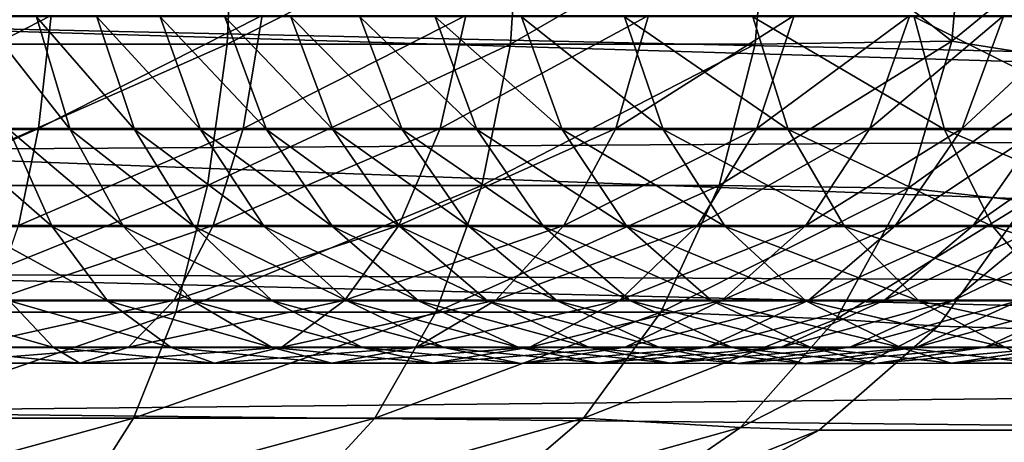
# Model space of a CAD drawing. Extents: x 0 to 500, y -78 to 1006.
# Tile 7 of 256: x 23.18 to 30.55, y -73.09 to -69.93. Entities that reach past the tile are written whole.
import ezdxf

# ---------------------------------------------------------------- set-up
doc = ezdxf.new("R2010")
doc.units = 0
doc.header["$LTSCALE"] = 65.185185
for name, color, linetype in [('243', 7, 'CONTINUOUS'), ('252', 7, 'CONTINUOUS'), ('354', 7, 'CONTINUOUS'), ('366', 7, 'CONTINUOUS'), ('378', 7, 'CONTINUOUS'), ('384', 7, 'CONTINUOUS'), ('388', 7, 'CONTINUOUS')]:
    doc.layers.add(name, color=color, linetype=linetype)

msp = doc.modelspace()

# ---------------------------------------------------------------- linework, layer by layer
at = {"layer": '243', "color": 7, "linetype": 'CONTINUOUS'}
for points in [[(21, -69.9509, -19.8079), (21, -68.8235, -19.966), (44.8557, -68.8673, -19.9623), (21, -69.9509, -19.8079)], [(47.0501, -70.5312, -19.6744), (21, -69.9509, -19.8079), (44.8557, -68.8673, -19.9623), (47.0501, -70.5312, -19.6744)], [(21, -70.9083, -19.5677), (21, -69.9509, -19.8079), (47.3659, -70.7457, -19.6157), (21, -70.9083, -19.5677)], [(47.3659, -70.7457, -19.6157), (21, -69.9509, -19.8079), (47.0501, -70.5312, -19.6744), (47.3659, -70.7457, -19.6157)], [(49.3444, -71.9646, -19.1805), (21, -70.9083, -19.5677), (47.3659, -70.7457, -19.6157), (49.3444, -71.9646, -19.1805)], [(21, -71.8268, -19.2388), (21, -70.9083, -19.5677), (49.3444, -71.9646, -19.1805), (21, -71.8268, -19.2388)], [(21, -72.8621, -18.7384), (21, -71.8268, -19.2388), (50.457, -72.5624, -18.8986), (21, -72.8621, -18.7384)], [(50.457, -72.5624, -18.8986), (21, -71.8268, -19.2388), (49.3444, -71.9646, -19.1805), (50.457, -72.5624, -18.8986)], [(51.7436, -73.182, -18.5526), (21, -72.8621, -18.7384), (50.457, -72.5624, -18.8986), (51.7436, -73.182, -18.5526)], [(21, -73.5557, -18.3147), (21, -72.8621, -18.7384), (51.7436, -73.182, -18.5526), (21, -73.5557, -18.3147)]]:
    msp.add_3dface(points, dxfattribs=at)
at = {"layer": '252', "color": 7, "linetype": 'CONTINUOUS'}
for points in [[(100.604, -16.0061), (3, -14.0407), (100, -76), (100.604, -16.0061)], [(3, -14.0407), (3, -76), (100, -76), (3, -14.0407)]]:
    msp.add_3dface(points, dxfattribs=at)
at = {"layer": '354', "color": 7, "linetype": 'CONTINUOUS'}
for points in [[(31.2137, -68.0338, 20), (56.5826, -73, 20), (21, -17.4037, 20), (31.2137, -68.0338, 20)], [(21, -17.4037, 20), (56.5826, -73, 20), (60.7718, -18.2046, 20), (21, -17.4037, 20)], [(30.0567, -72.2226, 20), (56.5826, -73, 20), (30.7235, -71.2891, 20), (30.0567, -72.2226, 20)], [(29.1652, -73, 20), (56.5826, -73, 20), (30.0567, -72.2226, 20), (29.1652, -73, 20)]]:
    msp.add_3dface(points, dxfattribs=at)
at = {"layer": '366', "color": 7, "linetype": 'CONTINUOUS'}
for points in [[(84, -73, 20), (56.5826, -73, 20), (28.213, -73.5156, 19.9733), (84, -73, 20)], [(84, -73, 20), (28.213, -73.5156, 19.9733), (84, -73.5636, 19.9681), (84, -73, 20)], [(56.5826, -73, 20), (29.1652, -73, 20), (28.213, -73.5156, 19.9733), (56.5826, -73, 20)]]:
    msp.add_3dface(points, dxfattribs=at)
at = {"layer": '378', "color": 7, "linetype": 'CONTINUOUS'}
for points in [[(3, -14.0407), (100.604, -16.0061), (3, -76), (3, -14.0407)], [(3, -76), (100.604, -16.0061), (100, -76), (3, -76)]]:
    msp.add_3dface(points, dxfattribs=at)
at = {"layer": '384', "color": 7, "linetype": 'CONTINUOUS'}
for points in [[(30.1591, -70.0883, 17.8412), (30.2611, -68.9288, 17.7793), (28.7773, -69, 15.8172), (30.1591, -70.0883, 17.8412)], [(31.3115, -69.1432, 20), (30.2611, -68.9288, 17.7793), (30.1591, -70.0883, 17.8412), (31.3115, -69.1432, 20)], [(22.435, -69, 12.2497), (22.4096, -70.1126, 12.3724), (24.7801, -69, 12.9931), (22.435, -69, 12.2497)], [(24.7801, -69, 12.9931), (22.4096, -70.1126, 12.3724), (24.7301, -70.1126, 13.1081), (24.7801, -69, 12.9931)], [(24.7801, -69, 12.9931), (24.7301, -70.1126, 13.1081), (26.9242, -69, 14.1992), (24.7801, -69, 12.9931)], [(26.9242, -69, 14.1992), (24.7301, -70.1126, 13.1081), (26.8519, -70.1126, 14.3016), (26.9242, -69, 14.1992)], [(28.6856, -70.1126, 15.9027), (28.7773, -69, 15.8172), (26.8519, -70.1126, 14.3016), (28.6856, -70.1126, 15.9027)], [(28.7773, -69, 15.8172), (26.9242, -69, 14.1992), (26.8519, -70.1126, 14.3016), (28.7773, -69, 15.8172)], [(28.6856, -70.1126, 15.9027), (30.1591, -70.0883, 17.8412), (28.7773, -69, 15.8172), (28.6856, -70.1126, 15.9027)], [(31.1463, -70.2459, 20), (31.3115, -69.1432, 20), (30.1591, -70.0883, 17.8412), (31.1463, -70.2459, 20)], [(22.4096, -70.1126, 12.3724), (22.3346, -71.1694, 12.7345), (24.7301, -70.1126, 13.1081), (22.4096, -70.1126, 12.3724)], [(24.7301, -70.1126, 13.1081), (22.3346, -71.1694, 12.7345), (24.5828, -71.1694, 13.4473), (24.7301, -70.1126, 13.1081)], [(24.7301, -70.1126, 13.1081), (24.5828, -71.1694, 13.4473), (26.8519, -70.1126, 14.3016), (24.7301, -70.1126, 13.1081)], [(26.8519, -70.1126, 14.3016), (24.5828, -71.1694, 13.4473), (26.6385, -71.1694, 14.6036), (26.8519, -70.1126, 14.3016)], [(28.4151, -71.1694, 16.1548), (28.6856, -70.1126, 15.9027), (26.6385, -71.1694, 14.6036), (28.4151, -71.1694, 16.1548)], [(28.6856, -70.1126, 15.9027), (26.8519, -70.1126, 14.3016), (26.6385, -71.1694, 14.6036), (28.6856, -70.1126, 15.9027)], [(29.8302, -71.1886, 18.0405), (30.1591, -70.0883, 17.8412), (28.4151, -71.1694, 16.1548), (29.8302, -71.1886, 18.0405)], [(28.4151, -71.1694, 16.1548), (30.1591, -70.0883, 17.8412), (28.6856, -70.1126, 15.9027), (28.4151, -71.1694, 16.1548)], [(31.1463, -70.2459, 20), (30.1591, -70.0883, 17.8412), (29.8302, -71.1886, 18.0405), (31.1463, -70.2459, 20)], [(30.7235, -71.2891, 20), (31.1463, -70.2459, 20), (29.8302, -71.1886, 18.0405), (30.7235, -71.2891, 20)], [(22.3346, -71.1694, 12.7345), (22.2137, -72.1174, 13.3178), (24.5828, -71.1694, 13.4473), (22.3346, -71.1694, 12.7345)], [(24.5828, -71.1694, 13.4473), (22.2137, -72.1174, 13.3178), (24.3455, -72.1174, 13.9937), (24.5828, -71.1694, 13.4473)], [(24.5828, -71.1694, 13.4473), (24.3455, -72.1174, 13.9937), (26.6385, -71.1694, 14.6036), (24.5828, -71.1694, 13.4473)], [(26.6385, -71.1694, 14.6036), (24.3455, -72.1174, 13.9937), (26.2948, -72.1174, 15.0901), (26.6385, -71.1694, 14.6036)], [(27.9794, -72.1174, 16.561), (28.4151, -71.1694, 16.1548), (26.2948, -72.1174, 15.0901), (27.9794, -72.1174, 16.561)], [(28.4151, -71.1694, 16.1548), (26.6385, -71.1694, 14.6036), (26.2948, -72.1174, 15.0901), (28.4151, -71.1694, 16.1548)], [(27.9794, -72.1174, 16.561), (29.8302, -71.1886, 18.0405), (28.4151, -71.1694, 16.1548), (27.9794, -72.1174, 16.561)], [(29.2924, -72.17, 18.3665), (29.8302, -71.1886, 18.0405), (27.9794, -72.1174, 16.561), (29.2924, -72.17, 18.3665)], [(30.7235, -71.2891, 20), (29.8302, -71.1886, 18.0405), (29.2924, -72.17, 18.3665), (30.7235, -71.2891, 20)], [(30.0567, -72.2226, 20), (30.7235, -71.2891, 20), (29.2924, -72.17, 18.3665), (30.0567, -72.2226, 20)], [(22.2137, -72.1174, 13.3178), (22.053, -72.9092, 14.093), (24.3455, -72.1174, 13.9937), (22.2137, -72.1174, 13.3178)], [(24.3455, -72.1174, 13.9937), (22.053, -72.9092, 14.093), (24.0302, -72.9092, 14.7199), (24.3455, -72.1174, 13.9937)], [(24.3455, -72.1174, 13.9937), (24.0302, -72.9092, 14.7199), (26.2948, -72.1174, 15.0901), (24.3455, -72.1174, 13.9937)], [(26.2948, -72.1174, 15.0901), (24.0302, -72.9092, 14.7199), (25.8379, -72.9092, 15.7367), (26.2948, -72.1174, 15.0901)], [(27.4003, -72.9092, 17.1009), (27.9794, -72.1174, 16.561), (25.8379, -72.9092, 15.7367), (27.4003, -72.9092, 17.1009)], [(27.9794, -72.1174, 16.561), (26.2948, -72.1174, 15.0901), (25.8379, -72.9092, 15.7367), (27.9794, -72.1174, 16.561)], [(27.4003, -72.9092, 17.1009), (29.2924, -72.17, 18.3665), (27.9794, -72.1174, 16.561), (27.4003, -72.9092, 17.1009)], [(28.575, -72.9791, 18.8015), (29.2924, -72.17, 18.3665), (27.4003, -72.9092, 17.1009), (28.575, -72.9791, 18.8015)], [(30.0567, -72.2226, 20), (29.2924, -72.17, 18.3665), (28.575, -72.9791, 18.8015), (30.0567, -72.2226, 20)], [(29.1652, -73, 20), (30.0567, -72.2226, 20), (28.575, -72.9791, 18.8015), (29.1652, -73, 20)], [(22.053, -72.9092, 14.093), (21.8607, -73.5048, 15.0213), (24.0302, -72.9092, 14.7199), (22.053, -72.9092, 14.093)], [(24.0302, -72.9092, 14.7199), (21.8607, -73.5048, 15.0213), (23.6525, -73.5048, 15.5895), (24.0302, -72.9092, 14.7199)], [(24.0302, -72.9092, 14.7199), (23.6525, -73.5048, 15.5895), (25.8379, -72.9092, 15.7367), (24.0302, -72.9092, 14.7199)], [(25.8379, -72.9092, 15.7367), (23.6525, -73.5048, 15.5895), (25.2909, -73.5048, 16.511), (25.8379, -72.9092, 15.7367)], [(26.7069, -73.5048, 17.7474), (27.4003, -72.9092, 17.1009), (25.2909, -73.5048, 16.511), (26.7069, -73.5048, 17.7474)], [(27.4003, -72.9092, 17.1009), (25.8379, -72.9092, 15.7367), (25.2909, -73.5048, 16.511), (27.4003, -72.9092, 17.1009)], [(26.7069, -73.5048, 17.7474), (28.575, -72.9791, 18.8015), (27.4003, -72.9092, 17.1009), (26.7069, -73.5048, 17.7474)], [(27.7169, -73.5719, 19.3217), (28.575, -72.9791, 18.8015), (26.7069, -73.5048, 17.7474), (27.7169, -73.5719, 19.3217)], [(29.1652, -73, 20), (28.575, -72.9791, 18.8015), (27.7169, -73.5719, 19.3217), (29.1652, -73, 20)], [(28.213, -73.5156, 19.9733), (29.1652, -73, 20), (27.7169, -73.5719, 19.3217), (28.213, -73.5156, 19.9733)]]:
    msp.add_3dface(points, dxfattribs=at)
at = {"layer": '388', "color": 7, "linetype": 'CONTINUOUS'}
for points in [[(23.3185, -70.7429, 13.4795), (21.7631, -70.7429, 13.1442), (23.4119, -69.897, 13.1444), (23.3185, -70.7429, 13.4795)], [(23.4119, -69.897, 13.1444), (21.7631, -70.7429, 13.1442), (21.8175, -69.897, 12.8006), (23.4119, -69.897, 13.1444)], [(24.8515, -70.7429, 14.0245), (23.3185, -70.7429, 13.4795), (24.9921, -69.897, 13.7063), (24.8515, -70.7429, 14.0245)], [(24.9921, -69.897, 13.7063), (23.3185, -70.7429, 13.4795), (23.4119, -69.897, 13.1444), (24.9921, -69.897, 13.7063)], [(26.3256, -70.7428, 14.8329), (24.8515, -70.7429, 14.0245), (26.5195, -69.897, 14.5441), (26.3256, -70.7428, 14.8329)], [(26.5195, -69.897, 14.5441), (24.8515, -70.7429, 14.0245), (24.9921, -69.897, 13.7063), (26.5195, -69.897, 14.5441)], [(27.6414, -70.7429, 15.9106), (26.3256, -70.7428, 14.8329), (27.8857, -69.897, 15.6628), (27.6414, -70.7429, 15.9106)], [(27.8857, -69.897, 15.6628), (26.3256, -70.7428, 14.8329), (26.5195, -69.897, 14.5441), (27.8857, -69.897, 15.6628)], [(28.698, -70.7429, 17.1286), (27.6414, -70.7429, 15.9106), (28.9767, -69.897, 16.9203), (28.698, -70.7429, 17.1286)], [(28.9767, -69.897, 16.9203), (27.6414, -70.7429, 15.9106), (27.8857, -69.897, 15.6628), (28.9767, -69.897, 16.9203)], [(29.5431, -70.7429, 18.4085), (28.698, -70.7429, 17.1286), (29.8432, -69.897, 18.2324), (29.5431, -70.7429, 18.4085)], [(29.8432, -69.897, 18.2324), (28.698, -70.7429, 17.1286), (28.9767, -69.897, 16.9203), (29.8432, -69.897, 18.2324)], [(30.2362, -70.7429, 19.7067), (29.5431, -70.7429, 18.4085), (30.5487, -69.897, 19.5538), (30.2362, -70.7429, 19.7067)], [(30.5487, -69.897, 19.5538), (29.5431, -70.7429, 18.4085), (29.8432, -69.897, 18.2324), (30.5487, -69.897, 19.5538)], [(30.8276, -70.7429, 20.9952), (30.2362, -70.7429, 19.7067), (31.1467, -69.897, 20.8565), (30.8276, -70.7429, 20.9952)], [(31.1467, -69.897, 20.8565), (30.2362, -70.7429, 19.7067), (30.5487, -69.897, 19.5538), (31.1467, -69.897, 20.8565)], [(23.3031, -69.9059, 20.6546), (22.8908, -69.9059, 20.2622), (23.555, -70.7508, 20.4111), (23.3031, -69.9059, 20.6546)], [(23.555, -70.7508, 20.4111), (22.8908, -69.9059, 20.2622), (23.0964, -70.7508, 19.9786), (23.555, -70.7508, 20.4111)], [(23.7554, -69.9059, 21.2484), (23.3031, -69.9059, 20.6546), (24.0372, -70.7508, 21.04), (23.7554, -69.9059, 21.2484)], [(24.0372, -70.7508, 21.04), (23.3031, -69.9059, 20.6546), (23.555, -70.7508, 20.4111), (24.0372, -70.7508, 21.04)], [(24.2304, -69.9059, 22.0513), (23.7554, -69.9059, 21.2484), (24.5304, -70.7509, 21.8697), (24.2304, -69.9059, 22.0513)], [(24.5304, -70.7509, 21.8697), (23.7554, -69.9059, 21.2484), (24.0372, -70.7508, 21.04), (24.5304, -70.7509, 21.8697)], [(24.7148, -69.9059, 23.0386), (24.2304, -69.9059, 22.0513), (25.025, -70.7508, 22.8751), (24.7148, -69.9059, 23.0386)], [(25.025, -70.7508, 22.8751), (24.2304, -69.9059, 22.0513), (24.5304, -70.7509, 21.8697), (25.025, -70.7508, 22.8751)], [(25.2083, -69.9059, 24.1744), (24.7148, -69.9059, 23.0386), (25.5234, -70.7508, 24.0205), (25.2083, -69.9059, 24.1744)], [(25.5234, -70.7508, 24.0205), (24.7148, -69.9059, 23.0386), (25.025, -70.7508, 22.8751), (25.5234, -70.7508, 24.0205)], [(25.7248, -69.9059, 25.4216), (25.2083, -69.9059, 24.1744), (26.0406, -70.7508, 25.2692), (25.7248, -69.9059, 25.4216)], [(26.0406, -70.7508, 25.2692), (25.2083, -69.9059, 24.1744), (25.5234, -70.7508, 24.0205), (26.0406, -70.7508, 25.2692)], [(26.2884, -69.906, 26.7465), (25.7248, -69.9059, 25.4216), (26.601, -70.751, 26.5876), (26.2884, -69.906, 26.7465)], [(26.601, -70.751, 26.5876), (25.7248, -69.9059, 25.4216), (26.0406, -70.7508, 25.2692), (26.601, -70.751, 26.5876)], [(26.9345, -69.9059, 28.1193), (26.2884, -69.906, 26.7465), (27.239, -70.7508, 27.9456), (26.9345, -69.9059, 28.1193)], [(27.239, -70.7508, 27.9456), (26.2884, -69.906, 26.7465), (26.601, -70.751, 26.5876), (27.239, -70.7508, 27.9456)], [(27.7079, -69.9059, 29.5112), (26.9345, -69.9059, 28.1193), (27.9975, -70.7508, 29.3137), (27.7079, -69.9059, 29.5112)], [(27.9975, -70.7508, 29.3137), (26.9345, -69.9059, 28.1193), (27.239, -70.7508, 27.9456), (27.9975, -70.7508, 29.3137)], [(28.6671, -69.9059, 30.8865), (27.7079, -69.9059, 29.5112), (28.9317, -70.7508, 30.6568), (28.6671, -69.9059, 30.8865)], [(28.9317, -70.7508, 30.6568), (27.7079, -69.9059, 29.5112), (27.9975, -70.7508, 29.3137), (28.9317, -70.7508, 30.6568)], [(29.8766, -69.9059, 32.1879), (28.6671, -69.9059, 30.8865), (30.1026, -70.7508, 31.9202), (29.8766, -69.9059, 32.1879)], [(30.1026, -70.7508, 31.9202), (28.6671, -69.9059, 30.8865), (28.9317, -70.7508, 30.6568), (30.1026, -70.7508, 31.9202)], [(31.3845, -69.9058, 33.3225), (29.8766, -69.9059, 32.1879), (31.5564, -70.7508, 33.0172), (31.3845, -69.9058, 33.3225)], [(31.5564, -70.7508, 33.0172), (29.8766, -69.9059, 32.1879), (30.1026, -70.7508, 31.9202), (31.5564, -70.7508, 33.0172)], [(23.1694, -71.4697, 14.0143), (21.6763, -71.4697, 13.6925), (23.3185, -70.7429, 13.4795), (23.1694, -71.4697, 14.0143)], [(23.3185, -70.7429, 13.4795), (21.6763, -71.4697, 13.6925), (21.7631, -70.7429, 13.1442), (23.3185, -70.7429, 13.4795)], [(23.0964, -70.7508, 19.9786), (22.584, -70.7508, 19.6596), (23.4198, -71.4762, 19.5246), (23.0964, -70.7508, 19.9786)], [(23.4198, -71.4762, 19.5246), (22.584, -70.7508, 19.6596), (22.8109, -71.4762, 19.1503), (23.4198, -71.4762, 19.5246)], [(23.555, -70.7508, 20.4111), (23.0964, -70.7508, 19.9786), (23.9539, -71.4762, 20.0216), (23.555, -70.7508, 20.4111)], [(23.9539, -71.4762, 20.0216), (23.0964, -70.7508, 19.9786), (23.4198, -71.4762, 19.5246), (23.9539, -71.4762, 20.0216)], [(24.6272, -71.4697, 14.5324), (23.1694, -71.4697, 14.0143), (24.8515, -70.7429, 14.0245), (24.6272, -71.4697, 14.5324)], [(24.8515, -70.7429, 14.0245), (23.1694, -71.4697, 14.0143), (23.3185, -70.7429, 13.4795), (24.8515, -70.7429, 14.0245)], [(24.0372, -70.7508, 21.04), (23.555, -70.7508, 20.4111), (24.4849, -71.4762, 20.7075), (24.0372, -70.7508, 21.04)], [(24.4849, -71.4762, 20.7075), (23.555, -70.7508, 20.4111), (23.9539, -71.4762, 20.0216), (24.4849, -71.4762, 20.7075)], [(24.5304, -70.7509, 21.8697), (24.0372, -70.7508, 21.04), (25.0077, -71.4763, 21.5811), (24.5304, -70.7509, 21.8697)], [(25.0077, -71.4763, 21.5811), (24.0372, -70.7508, 21.04), (24.4849, -71.4762, 20.7075), (25.0077, -71.4763, 21.5811)], [(25.025, -70.7508, 22.8751), (24.5304, -70.7509, 21.8697), (25.519, -71.4762, 22.6161), (25.025, -70.7508, 22.8751)], [(25.519, -71.4762, 22.6161), (24.5304, -70.7509, 21.8697), (25.0077, -71.4763, 21.5811), (25.519, -71.4762, 22.6161)], [(26.0161, -71.4697, 15.2938), (24.6272, -71.4697, 14.5324), (26.3256, -70.7428, 14.8329), (26.0161, -71.4697, 15.2938)], [(26.3256, -70.7428, 14.8329), (24.6272, -71.4697, 14.5324), (24.8515, -70.7429, 14.0245), (26.3256, -70.7428, 14.8329)], [(25.5234, -70.7508, 24.0205), (25.025, -70.7508, 22.8751), (26.0255, -71.4762, 23.7775), (25.5234, -70.7508, 24.0205)], [(26.0255, -71.4762, 23.7775), (25.025, -70.7508, 22.8751), (25.519, -71.4762, 22.6161), (26.0255, -71.4762, 23.7775)], [(26.0406, -70.7508, 25.2692), (25.5234, -70.7508, 24.0205), (26.5441, -71.4762, 25.0292), (26.0406, -70.7508, 25.2692)], [(26.5441, -71.4762, 25.0292), (25.5234, -70.7508, 24.0205), (26.0255, -71.4762, 23.7775), (26.5441, -71.4762, 25.0292)], [(27.6414, -70.7429, 15.9106), (26.0161, -71.4697, 15.2938), (26.3256, -70.7428, 14.8329), (27.6414, -70.7429, 15.9106)], [(27.2517, -71.4697, 16.306), (26.0161, -71.4697, 15.2938), (27.6414, -70.7429, 15.9106), (27.2517, -71.4697, 16.306)], [(26.601, -70.751, 26.5876), (26.0406, -70.7508, 25.2692), (27.0996, -71.4765, 26.3375), (26.601, -70.751, 26.5876)], [(27.0996, -71.4765, 26.3375), (26.0406, -70.7508, 25.2692), (26.5441, -71.4762, 25.0292), (27.0996, -71.4765, 26.3375)], [(27.239, -70.7508, 27.9456), (26.601, -70.751, 26.5876), (27.7248, -71.4762, 27.6719), (27.239, -70.7508, 27.9456)], [(27.7248, -71.4762, 27.6719), (26.601, -70.751, 26.5876), (27.0996, -71.4765, 26.3375), (27.7248, -71.4762, 27.6719)], [(27.9975, -70.7508, 29.3137), (27.239, -70.7508, 27.9456), (28.46, -71.4762, 29.0023), (27.9975, -70.7508, 29.3137)], [(28.46, -71.4762, 29.0023), (27.239, -70.7508, 27.9456), (27.7248, -71.4762, 27.6719), (28.46, -71.4762, 29.0023)], [(28.2533, -71.4697, 17.4609), (27.2517, -71.4697, 16.306), (28.698, -70.7429, 17.1286), (28.2533, -71.4697, 17.4609)], [(28.698, -70.7429, 17.1286), (27.2517, -71.4697, 16.306), (27.6414, -70.7429, 15.9106), (28.698, -70.7429, 17.1286)], [(28.9317, -70.7508, 30.6568), (27.9975, -70.7508, 29.3137), (29.355, -71.4762, 30.294), (28.9317, -70.7508, 30.6568)], [(29.355, -71.4762, 30.294), (27.9975, -70.7508, 29.3137), (28.46, -71.4762, 29.0023), (29.355, -71.4762, 30.294)], [(29.0643, -71.4698, 18.6895), (28.2533, -71.4697, 17.4609), (29.5431, -70.7429, 18.4085), (29.0643, -71.4698, 18.6895)], [(29.5431, -70.7429, 18.4085), (28.2533, -71.4697, 17.4609), (28.698, -70.7429, 17.1286), (29.5431, -70.7429, 18.4085)], [(30.1026, -70.7508, 31.9202), (28.9317, -70.7508, 30.6568), (30.4648, -71.4762, 31.4965), (30.1026, -70.7508, 31.9202)], [(30.4648, -71.4762, 31.4965), (28.9317, -70.7508, 30.6568), (29.355, -71.4762, 30.294), (30.4648, -71.4762, 31.4965)], [(29.7375, -71.4697, 19.9507), (29.0643, -71.4698, 18.6895), (30.2362, -70.7429, 19.7067), (29.7375, -71.4697, 19.9507)], [(30.2362, -70.7429, 19.7067), (29.0643, -71.4698, 18.6895), (29.5431, -70.7429, 18.4085), (30.2362, -70.7429, 19.7067)], [(30.3185, -71.4697, 21.2165), (29.7375, -71.4697, 19.9507), (30.8276, -70.7429, 20.9952), (30.3185, -71.4697, 21.2165)], [(30.8276, -70.7429, 20.9952), (29.7375, -71.4697, 19.9507), (30.2362, -70.7429, 19.7067), (30.8276, -70.7429, 20.9952)], [(31.5564, -70.7508, 33.0172), (30.1026, -70.7508, 31.9202), (31.8325, -71.4761, 32.5331), (31.5564, -70.7508, 33.0172)], [(31.8325, -71.4761, 32.5331), (30.1026, -70.7508, 31.9202), (30.4648, -71.4762, 31.4965), (31.8325, -71.4761, 32.5331)], [(30.8435, -71.4698, 22.4621), (30.3185, -71.4697, 21.2165), (31.3566, -70.7429, 22.2501), (30.8435, -71.4698, 22.4621)], [(31.3566, -70.7429, 22.2501), (30.3185, -71.4697, 21.2165), (30.8276, -70.7429, 20.9952), (31.3566, -70.7429, 22.2501)], [(23.4198, -71.4762, 19.5246), (22.8109, -71.4762, 19.1503), (23.8351, -72.0325, 18.9284), (23.4198, -71.4762, 19.5246)], [(23.8351, -72.0325, 18.9284), (22.8109, -71.4762, 19.1503), (23.1008, -72.0325, 18.4838), (23.8351, -72.0325, 18.9284)], [(24.3345, -72.0279, 15.1951), (22.9749, -72.0279, 14.7122), (24.6272, -71.4697, 14.5324), (24.3345, -72.0279, 15.1951)], [(24.6272, -71.4697, 14.5324), (22.9749, -72.0279, 14.7122), (23.1694, -71.4697, 14.0143), (24.6272, -71.4697, 14.5324)], [(23.9539, -71.4762, 20.0216), (23.4198, -71.4762, 19.5246), (24.4704, -72.0325, 19.5106), (23.9539, -71.4762, 20.0216)], [(24.4704, -72.0325, 19.5106), (23.4198, -71.4762, 19.5246), (23.8351, -72.0325, 18.9284), (24.4704, -72.0325, 19.5106)], [(24.4849, -71.4762, 20.7075), (23.9539, -71.4762, 20.0216), (25.0672, -72.0325, 20.2728), (24.4849, -71.4762, 20.7075)], [(25.0672, -72.0325, 20.2728), (23.9539, -71.4762, 20.0216), (24.4704, -72.0325, 19.5106), (25.0672, -72.0325, 20.2728)], [(25.6121, -72.0279, 15.8952), (24.3345, -72.0279, 15.1951), (26.0161, -71.4697, 15.2938), (25.6121, -72.0279, 15.8952)], [(26.0161, -71.4697, 15.2938), (24.3345, -72.0279, 15.1951), (24.6272, -71.4697, 14.5324), (26.0161, -71.4697, 15.2938)], [(25.0077, -71.4763, 21.5811), (24.4849, -71.4762, 20.7075), (25.6298, -72.0326, 21.2052), (25.0077, -71.4763, 21.5811)], [(25.6298, -72.0326, 21.2052), (24.4849, -71.4762, 20.7075), (25.0672, -72.0325, 20.2728), (25.6298, -72.0326, 21.2052)], [(25.519, -71.4762, 22.6161), (25.0077, -71.4763, 21.5811), (26.1637, -72.0325, 22.2803), (25.519, -71.4762, 22.6161)], [(26.1637, -72.0325, 22.2803), (25.0077, -71.4763, 21.5811), (25.6298, -72.0326, 21.2052), (26.1637, -72.0325, 22.2803)], [(26.0255, -71.4762, 23.7775), (25.519, -71.4762, 22.6161), (26.6811, -72.0325, 23.4636), (26.0255, -71.4762, 23.7775)], [(26.6811, -72.0325, 23.4636), (25.519, -71.4762, 22.6161), (26.1637, -72.0325, 22.2803), (26.6811, -72.0325, 23.4636)], [(26.7431, -72.0279, 16.8219), (25.6121, -72.0279, 15.8952), (27.2517, -71.4697, 16.306), (26.7431, -72.0279, 16.8219)], [(27.2517, -71.4697, 16.306), (25.6121, -72.0279, 15.8952), (26.0161, -71.4697, 15.2938), (27.2517, -71.4697, 16.306)], [(26.5441, -71.4762, 25.0292), (26.0255, -71.4762, 23.7775), (27.2018, -72.0325, 24.7199), (26.5441, -71.4762, 25.0292)], [(27.2018, -72.0325, 24.7199), (26.0255, -71.4762, 23.7775), (26.6811, -72.0325, 23.4636), (27.2018, -72.0325, 24.7199)], [(27.0996, -71.4765, 26.3375), (26.5441, -71.4762, 25.0292), (27.7512, -72.0328, 26.0157), (27.0996, -71.4765, 26.3375)], [(27.7512, -72.0328, 26.0157), (26.5441, -71.4762, 25.0292), (27.2018, -72.0325, 24.7199), (27.7512, -72.0328, 26.0157)], [(27.673, -72.0279, 17.8947), (26.7431, -72.0279, 16.8219), (28.2533, -71.4697, 17.4609), (27.673, -72.0279, 17.8947)], [(28.2533, -71.4697, 17.4609), (26.7431, -72.0279, 16.8219), (27.2517, -71.4697, 16.306), (28.2533, -71.4697, 17.4609)], [(27.7248, -71.4762, 27.6719), (27.0996, -71.4765, 26.3375), (28.3603, -72.0325, 27.3197), (27.7248, -71.4762, 27.6719)], [(28.3603, -72.0325, 27.3197), (27.0996, -71.4765, 26.3375), (27.7512, -72.0328, 26.0157), (28.3603, -72.0325, 27.3197)], [(29.0643, -71.4698, 18.6895), (27.673, -72.0279, 17.8947), (28.2533, -71.4697, 17.4609), (29.0643, -71.4698, 18.6895)], [(28.4395, -72.028, 19.0562), (27.673, -72.0279, 17.8947), (29.0643, -71.4698, 18.6895), (28.4395, -72.028, 19.0562)], [(28.46, -71.4762, 29.0023), (27.7248, -71.4762, 27.6719), (29.0655, -72.0325, 28.601), (28.46, -71.4762, 29.0023)], [(29.0655, -72.0325, 28.601), (27.7248, -71.4762, 27.6719), (28.3603, -72.0325, 27.3197), (29.0655, -72.0325, 28.601)], [(29.0868, -72.0279, 20.2692), (28.4395, -72.028, 19.0562), (29.7375, -71.4697, 19.9507), (29.0868, -72.0279, 20.2692)], [(29.7375, -71.4697, 19.9507), (28.4395, -72.028, 19.0562), (29.0643, -71.4698, 18.6895), (29.7375, -71.4697, 19.9507)], [(29.355, -71.4762, 30.294), (28.46, -71.4762, 29.0023), (29.9101, -72.0325, 29.8255), (29.355, -71.4762, 30.294)], [(29.9101, -72.0325, 29.8255), (28.46, -71.4762, 29.0023), (29.0655, -72.0325, 28.601), (29.9101, -72.0325, 29.8255)], [(29.654, -72.0279, 21.5053), (29.0868, -72.0279, 20.2692), (30.3185, -71.4697, 21.2165), (29.654, -72.0279, 21.5053)], [(30.3185, -71.4697, 21.2165), (29.0868, -72.0279, 20.2692), (29.7375, -71.4697, 19.9507), (30.3185, -71.4697, 21.2165)], [(30.4648, -71.4762, 31.4965), (29.355, -71.4762, 30.294), (30.9409, -72.0325, 30.9481), (30.4648, -71.4762, 31.4965)], [(30.9409, -72.0325, 30.9481), (29.355, -71.4762, 30.294), (29.9101, -72.0325, 29.8255), (30.9409, -72.0325, 30.9481)], [(30.8435, -71.4698, 22.4621), (29.654, -72.0279, 21.5053), (30.3185, -71.4697, 21.2165), (30.8435, -71.4698, 22.4621)], [(30.1739, -72.028, 22.7388), (29.654, -72.0279, 21.5053), (30.8435, -71.4698, 22.4621), (30.1739, -72.028, 22.7388)], [(30.6733, -72.028, 23.9426), (30.1739, -72.028, 22.7388), (31.341, -71.4698, 23.6613), (30.6733, -72.028, 23.9426)], [(31.341, -71.4698, 23.6613), (30.1739, -72.028, 22.7388), (30.8435, -71.4698, 22.4621), (31.341, -71.4698, 23.6613)], [(31.8325, -71.4761, 32.5331), (30.4648, -71.4762, 31.4965), (32.1968, -72.0324, 31.9049), (31.8325, -71.4761, 32.5331)], [(32.1968, -72.0324, 31.9049), (30.4648, -71.4762, 31.4965), (30.9409, -72.0325, 30.9481), (32.1968, -72.0324, 31.9049)], [(23.1008, -72.0325, 18.4838), (22.2088, -72.0325, 18.1376), (23.4312, -72.3817, 17.7047), (23.1008, -72.0325, 18.4838)], [(23.4312, -72.3817, 17.7047), (22.2088, -72.0325, 18.1376), (22.4075, -72.3817, 17.3146), (23.4312, -72.3817, 17.7047)], [(23.9934, -72.3793, 15.9675), (22.7482, -72.3793, 15.5255), (24.3345, -72.0279, 15.1951), (23.9934, -72.3793, 15.9675)], [(24.3345, -72.0279, 15.1951), (22.7482, -72.3793, 15.5255), (22.9749, -72.0279, 14.7122), (24.3345, -72.0279, 15.1951)], [(23.8351, -72.0325, 18.9284), (23.1008, -72.0325, 18.4838), (24.3109, -72.3817, 18.2288), (23.8351, -72.0325, 18.9284)], [(24.3109, -72.3817, 18.2288), (23.1008, -72.0325, 18.4838), (23.4312, -72.3817, 17.7047), (24.3109, -72.3817, 18.2288)], [(24.4704, -72.0325, 19.5106), (23.8351, -72.0325, 18.9284), (25.0677, -72.3817, 18.9114), (24.4704, -72.0325, 19.5106)], [(25.0677, -72.3817, 18.9114), (23.8351, -72.0325, 18.9284), (24.3109, -72.3817, 18.2288), (25.0677, -72.3817, 18.9114)], [(25.1414, -72.3793, 16.5962), (23.9934, -72.3793, 15.9675), (25.6121, -72.0279, 15.8952), (25.1414, -72.3793, 16.5962)], [(25.6121, -72.0279, 15.8952), (23.9934, -72.3793, 15.9675), (24.3345, -72.0279, 15.1951), (25.6121, -72.0279, 15.8952)], [(25.0672, -72.0325, 20.2728), (24.4704, -72.0325, 19.5106), (25.7436, -72.3817, 19.7645), (25.0672, -72.0325, 20.2728)], [(25.7436, -72.3817, 19.7645), (24.4704, -72.0325, 19.5106), (25.0677, -72.3817, 18.9114), (25.7436, -72.3817, 19.7645)], [(25.6298, -72.0326, 21.2052), (25.0672, -72.0325, 20.2728), (26.3542, -72.3819, 20.7678), (25.6298, -72.0326, 21.2052)], [(26.3542, -72.3819, 20.7678), (25.0672, -72.0325, 20.2728), (25.7436, -72.3817, 19.7645), (26.3542, -72.3819, 20.7678)], [(26.1503, -72.3793, 17.4233), (25.1414, -72.3793, 16.5962), (26.7431, -72.0279, 16.8219), (26.1503, -72.3793, 17.4233)], [(26.7431, -72.0279, 16.8219), (25.1414, -72.3793, 16.5962), (25.6121, -72.0279, 15.8952), (26.7431, -72.0279, 16.8219)], [(26.1637, -72.0325, 22.2803), (25.6298, -72.0326, 21.2052), (26.9151, -72.3817, 21.8913), (26.1637, -72.0325, 22.2803)], [(26.9151, -72.3817, 21.8913), (25.6298, -72.0326, 21.2052), (26.3542, -72.3819, 20.7678), (26.9151, -72.3817, 21.8913)], [(26.9967, -72.3793, 18.4002), (26.1503, -72.3793, 17.4233), (27.673, -72.0279, 17.8947), (26.9967, -72.3793, 18.4002)], [(27.673, -72.0279, 17.8947), (26.1503, -72.3793, 17.4233), (26.7431, -72.0279, 16.8219), (27.673, -72.0279, 17.8947)], [(26.6811, -72.0325, 23.4636), (26.1637, -72.0325, 22.2803), (27.4458, -72.3817, 23.1014), (26.6811, -72.0325, 23.4636)], [(27.4458, -72.3817, 23.1014), (26.1637, -72.0325, 22.2803), (26.9151, -72.3817, 21.8913), (27.4458, -72.3817, 23.1014)], [(27.2018, -72.0325, 24.7199), (26.6811, -72.0325, 23.4636), (27.9693, -72.3817, 24.364), (27.2018, -72.0325, 24.7199)], [(27.9693, -72.3817, 24.364), (26.6811, -72.0325, 23.4636), (27.4458, -72.3817, 23.1014), (27.9693, -72.3817, 24.364)], [(28.4395, -72.028, 19.0562), (26.9967, -72.3793, 18.4002), (27.673, -72.0279, 17.8947), (28.4395, -72.028, 19.0562)], [(27.7112, -72.3794, 19.4836), (26.9967, -72.3793, 18.4002), (28.4395, -72.028, 19.0562), (27.7112, -72.3794, 19.4836)], [(27.7512, -72.0328, 26.0157), (27.2018, -72.0325, 24.7199), (28.512, -72.3821, 25.6459), (27.7512, -72.0328, 26.0157)], [(28.512, -72.3821, 25.6459), (27.2018, -72.0325, 24.7199), (27.9693, -72.3817, 24.364), (28.512, -72.3821, 25.6459)], [(28.3283, -72.3793, 20.6403), (27.7112, -72.3794, 19.4836), (29.0868, -72.0279, 20.2692), (28.3283, -72.3793, 20.6403)], [(29.0868, -72.0279, 20.2692), (27.7112, -72.3794, 19.4836), (28.4395, -72.028, 19.0562), (29.0868, -72.0279, 20.2692)], [(28.3603, -72.0325, 27.3197), (27.7512, -72.0328, 26.0157), (29.103, -72.3817, 26.9148), (28.3603, -72.0325, 27.3197)], [(29.103, -72.3817, 26.9148), (27.7512, -72.0328, 26.0157), (28.512, -72.3821, 25.6459), (29.103, -72.3817, 26.9148)], [(28.8797, -72.3793, 21.8419), (28.3283, -72.3793, 20.6403), (29.654, -72.0279, 21.5053), (28.8797, -72.3793, 21.8419)], [(29.654, -72.0279, 21.5053), (28.3283, -72.3793, 20.6403), (29.0868, -72.0279, 20.2692), (29.654, -72.0279, 21.5053)], [(29.0655, -72.0325, 28.601), (28.3603, -72.0325, 27.3197), (29.774, -72.3817, 28.1391), (29.0655, -72.0325, 28.601)], [(29.774, -72.3817, 28.1391), (28.3603, -72.0325, 27.3197), (29.103, -72.3817, 26.9148), (29.774, -72.3817, 28.1391)], [(30.1739, -72.028, 22.7388), (28.8797, -72.3793, 21.8419), (29.654, -72.0279, 21.5053), (30.1739, -72.028, 22.7388)], [(29.3935, -72.3794, 23.0612), (28.8797, -72.3793, 21.8419), (30.1739, -72.028, 22.7388), (29.3935, -72.3794, 23.0612)], [(29.9101, -72.0325, 29.8255), (29.0655, -72.0325, 28.601), (30.5606, -72.3817, 29.2852), (29.9101, -72.0325, 29.8255)], [(30.5606, -72.3817, 29.2852), (29.0655, -72.0325, 28.601), (29.774, -72.3817, 28.1391), (30.5606, -72.3817, 29.2852)], [(29.8952, -72.3794, 24.2706), (29.3935, -72.3794, 23.0612), (30.6733, -72.028, 23.9426), (29.8952, -72.3794, 24.2706)], [(30.6733, -72.028, 23.9426), (29.3935, -72.3794, 23.0612), (30.1739, -72.028, 22.7388), (30.6733, -72.028, 23.9426)], [(31.1751, -72.0281, 25.0883), (29.8952, -72.3794, 24.2706), (30.6733, -72.028, 23.9426), (31.1751, -72.0281, 25.0883)], [(30.408, -72.3796, 25.4413), (29.8952, -72.3794, 24.2706), (31.1751, -72.0281, 25.0883), (30.408, -72.3796, 25.4413)], [(30.9409, -72.0325, 30.9481), (29.9101, -72.0325, 29.8255), (31.5002, -72.3817, 30.314), (30.9409, -72.0325, 30.9481)], [(31.5002, -72.3817, 30.314), (29.9101, -72.0325, 29.8255), (30.5606, -72.3817, 29.2852), (31.5002, -72.3817, 30.314)], [(30.9524, -72.3793, 26.5442), (30.408, -72.3796, 25.4413), (31.697, -72.0279, 26.1459), (30.9524, -72.3793, 26.5442)], [(31.697, -72.0279, 26.1459), (30.408, -72.3796, 25.4413), (31.1751, -72.0281, 25.0883), (31.697, -72.0279, 26.1459)], [(23.4312, -72.3817, 17.7047), (22.4075, -72.3817, 17.3146), (23.6271, -72.5, 16.7968), (23.4312, -72.3817, 17.7047)], [(23.6271, -72.5, 16.7968), (22.4075, -72.3817, 17.3146), (22.5048, -72.5, 16.3988), (23.6271, -72.5, 16.7968)], [(23.6271, -72.5, 16.7968), (22.5048, -72.5, 16.3988), (23.9934, -72.3793, 15.9675), (23.6271, -72.5, 16.7968)], [(23.9934, -72.3793, 15.9675), (22.5048, -72.5, 16.3988), (22.7482, -72.3793, 15.5255), (23.9934, -72.3793, 15.9675)], [(24.3109, -72.3817, 18.2288), (23.4312, -72.3817, 17.7047), (24.6359, -72.5, 17.3488), (24.3109, -72.3817, 18.2288)], [(24.6359, -72.5, 17.3488), (23.4312, -72.3817, 17.7047), (23.6271, -72.5, 16.7968), (24.6359, -72.5, 17.3488)], [(24.6359, -72.5, 17.3488), (23.6271, -72.5, 16.7968), (25.1414, -72.3793, 16.5962), (24.6359, -72.5, 17.3488)], [(25.1414, -72.3793, 16.5962), (23.6271, -72.5, 16.7968), (23.9934, -72.3793, 15.9675), (25.1414, -72.3793, 16.5962)], [(25.0677, -72.3817, 18.9114), (24.3109, -72.3817, 18.2288), (25.5139, -72.5, 18.0689), (25.0677, -72.3817, 18.9114)], [(25.5139, -72.5, 18.0689), (24.3109, -72.3817, 18.2288), (24.6359, -72.5, 17.3488), (25.5139, -72.5, 18.0689)], [(25.5139, -72.5, 18.0689), (24.6359, -72.5, 17.3488), (26.1503, -72.3793, 17.4233), (25.5139, -72.5, 18.0689)], [(26.1503, -72.3793, 17.4233), (24.6359, -72.5, 17.3488), (25.1414, -72.3793, 16.5962), (26.1503, -72.3793, 17.4233)], [(25.7436, -72.3817, 19.7645), (25.0677, -72.3817, 18.9114), (26.2705, -72.5, 18.943), (25.7436, -72.3817, 19.7645)], [(26.2705, -72.5, 18.943), (25.0677, -72.3817, 18.9114), (25.5139, -72.5, 18.0689), (26.2705, -72.5, 18.943)], [(26.2705, -72.5, 18.943), (25.5139, -72.5, 18.0689), (26.9967, -72.3793, 18.4002), (26.2705, -72.5, 18.943)], [(26.9967, -72.3793, 18.4002), (25.5139, -72.5, 18.0689), (26.1503, -72.3793, 17.4233), (26.9967, -72.3793, 18.4002)], [(26.3542, -72.3819, 20.7678), (25.7436, -72.3817, 19.7645), (26.9293, -72.5001, 19.9425), (26.3542, -72.3819, 20.7678)], [(26.9293, -72.5001, 19.9425), (25.7436, -72.3817, 19.7645), (26.2705, -72.5, 18.943), (26.9293, -72.5001, 19.9425)], [(27.7112, -72.3794, 19.4836), (26.2705, -72.5, 18.943), (26.9967, -72.3793, 18.4002), (27.7112, -72.3794, 19.4836)], [(26.9293, -72.5001, 19.9425), (26.2705, -72.5, 18.943), (27.7112, -72.3794, 19.4836), (26.9293, -72.5001, 19.9425)], [(26.9151, -72.3817, 21.8913), (26.3542, -72.3819, 20.7678), (27.514, -72.5, 21.0388), (26.9151, -72.3817, 21.8913)], [(27.514, -72.5, 21.0388), (26.3542, -72.3819, 20.7678), (26.9293, -72.5001, 19.9425), (27.514, -72.5, 21.0388)], [(27.4458, -72.3817, 23.1014), (26.9151, -72.3817, 21.8913), (28.0482, -72.5, 22.2033), (27.4458, -72.3817, 23.1014)], [(28.0482, -72.5, 22.2033), (26.9151, -72.3817, 21.8913), (27.514, -72.5, 21.0388), (28.0482, -72.5, 22.2033)], [(27.514, -72.5, 21.0388), (26.9293, -72.5001, 19.9425), (28.3283, -72.3793, 20.6403), (27.514, -72.5, 21.0388)], [(28.3283, -72.3793, 20.6403), (26.9293, -72.5001, 19.9425), (27.7112, -72.3794, 19.4836), (28.3283, -72.3793, 20.6403)], [(27.9693, -72.3817, 24.364), (27.4458, -72.3817, 23.1014), (28.5556, -72.5001, 23.4075), (27.9693, -72.3817, 24.364)], [(28.5556, -72.5001, 23.4075), (27.4458, -72.3817, 23.1014), (28.0482, -72.5, 22.2033), (28.5556, -72.5001, 23.4075)], [(28.0482, -72.5, 22.2033), (27.514, -72.5, 21.0388), (28.8797, -72.3793, 21.8419), (28.0482, -72.5, 22.2033)], [(28.8797, -72.3793, 21.8419), (27.514, -72.5, 21.0388), (28.3283, -72.3793, 20.6403), (28.8797, -72.3793, 21.8419)], [(28.512, -72.3821, 25.6459), (27.9693, -72.3817, 24.364), (29.0598, -72.5001, 24.6227), (28.512, -72.3821, 25.6459)], [(29.0598, -72.5001, 24.6227), (27.9693, -72.3817, 24.364), (28.5556, -72.5001, 23.4075), (29.0598, -72.5001, 24.6227)], [(29.3935, -72.3794, 23.0612), (28.0482, -72.5, 22.2033), (28.8797, -72.3793, 21.8419), (29.3935, -72.3794, 23.0612)], [(28.5556, -72.5001, 23.4075), (28.0482, -72.5, 22.2033), (29.3935, -72.3794, 23.0612), (28.5556, -72.5001, 23.4075)], [(29.103, -72.3817, 26.9148), (28.512, -72.3821, 25.6459), (29.5844, -72.5003, 25.8203), (29.103, -72.3817, 26.9148)], [(29.5844, -72.5003, 25.8203), (28.512, -72.3821, 25.6459), (29.0598, -72.5001, 24.6227), (29.5844, -72.5003, 25.8203)], [(29.0598, -72.5001, 24.6227), (28.5556, -72.5001, 23.4075), (29.8952, -72.3794, 24.2706), (29.0598, -72.5001, 24.6227)], [(29.8952, -72.3794, 24.2706), (28.5556, -72.5001, 23.4075), (29.3935, -72.3794, 23.0612), (29.8952, -72.3794, 24.2706)], [(30.408, -72.3796, 25.4413), (29.0598, -72.5001, 24.6227), (29.8952, -72.3794, 24.2706), (30.408, -72.3796, 25.4413)], [(29.5844, -72.5003, 25.8203), (29.0598, -72.5001, 24.6227), (30.408, -72.3796, 25.4413), (29.5844, -72.5003, 25.8203)], [(29.774, -72.3817, 28.1391), (29.103, -72.3817, 26.9148), (30.153, -72.5, 26.9718), (29.774, -72.3817, 28.1391)], [(30.153, -72.5, 26.9718), (29.103, -72.3817, 26.9148), (29.5844, -72.5003, 25.8203), (30.153, -72.5, 26.9718)], [(30.153, -72.5, 26.9718), (29.5844, -72.5003, 25.8203), (30.9524, -72.3793, 26.5442), (30.153, -72.5, 26.9718)], [(30.9524, -72.3793, 26.5442), (29.5844, -72.5003, 25.8203), (30.408, -72.3796, 25.4413), (30.9524, -72.3793, 26.5442)], [(30.5606, -72.3817, 29.2852), (29.774, -72.3817, 28.1391), (30.7893, -72.5, 28.0486), (30.5606, -72.3817, 29.2852)], [(30.7893, -72.5, 28.0486), (29.774, -72.3817, 28.1391), (30.153, -72.5, 26.9718), (30.7893, -72.5, 28.0486)], [(31.5466, -72.3794, 27.5501), (30.153, -72.5, 26.9718), (30.9524, -72.3793, 26.5442), (31.5466, -72.3794, 27.5501)], [(30.7893, -72.5, 28.0486), (30.153, -72.5, 26.9718), (31.5466, -72.3794, 27.5501), (30.7893, -72.5, 28.0486)]]:
    msp.add_3dface(points, dxfattribs=at)

doc.saveas('drawing.dxf')
